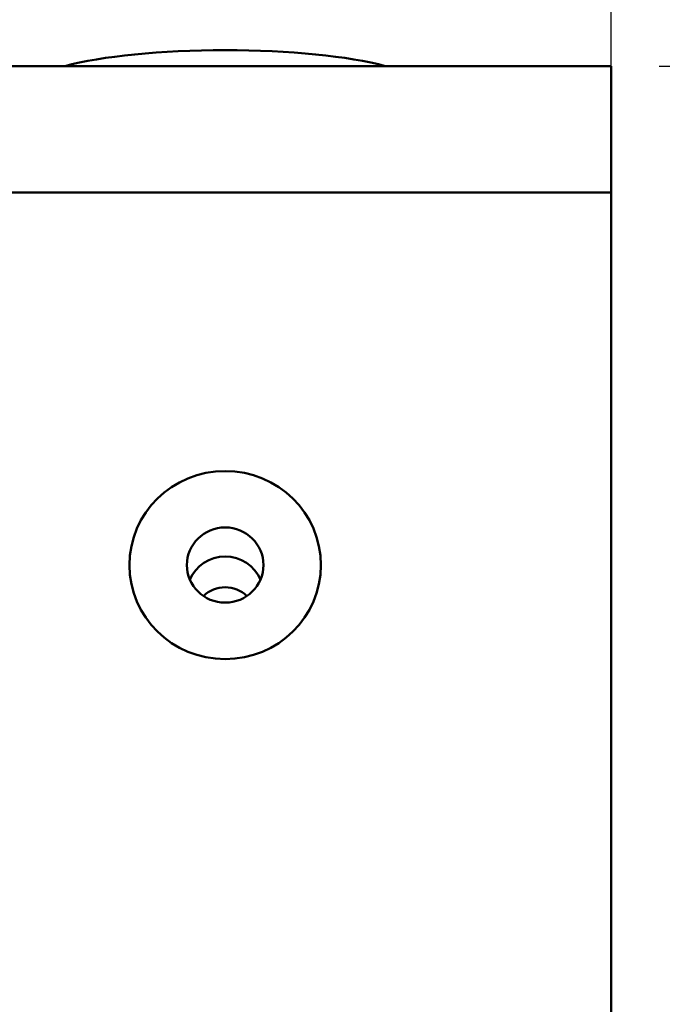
# Model space of a CAD drawing. Header units: inches. Extents: x 9.4 to 55.3, y 0.3 to 33.1.
# Tile 170 of 173: x 40.7 to 41.5, y 30.1 to 31.4. Entities that reach past the tile are written whole.
import ezdxf

# ---------------------------------------------------------------- set-up
doc = ezdxf.new("R2010")
doc.units = ezdxf.units.IN
doc.header["$MEASUREMENT"] = 0
for name, color, linetype, lineweight in [('Dimensions(ANSI)', 7, 'Continuous', 25), ('Visible Edges(ANSI)', 7, 'Continuous', 50), ('Visible Tangent Edges(ANSI)', 7, 'Continuous', 50)]:
    doc.layers.add(name, color=color, linetype=linetype, lineweight=lineweight)
doc.styles.add('Copy of DEFAULT-ANSI', font='arial.ttf')
doc.dimstyles.new('Copy of DEFAULT-ANSI-06', dxfattribs={"dimtxt": 0.5, "dimasz": 0.098425, "dimexe": 0.125, "dimexo": 0.0625, "dimgap": 0.031496, "dimtad": 0, "dimtih": 1, "dimtoh": 1, "dimrnd": 1e-08, "dimzin": 0, "dimdsep": 46, "dimtxsty": 'Copy of DEFAULT-ANSI', "dimcen": 0.09, "dimdle": 0.393701, "dimclrd": 179, "dimclre": 179, "dimclrt": 179, "dimadec": 0, "dimazin": 0, "dimtfac": 1, "dimtofl": 0, "dimtmove": 0, "dimatfit": 3, "dimfxl": 1, "dimtolj": 1, "dimtzin": 0, "dimlwd": 25, "dimlwe": 25, "dimarcsym": 0})

# ---------------------------------------------------------------- blocks, each defined once
blk = doc.blocks.new('*D7')
at = {"layer": 'Defpoints', "color": 0, "linetype": 'Continuous'}
for p in [(41.4726, 31.3053), (39.7568, 22.9994), (43.621, 22.9994)]:
    blk.add_point(p, dxfattribs=at)
at = {"layer": 'Dimensions(ANSI)', "color": 179, "linetype": 'Continuous', "lineweight": 25}
for p, q in [((41.5351, 31.3053), (43.746, 31.3053)), ((43.621, 31.2069), (43.621, 29.186)), ((43.621, 23.0978), (43.621, 25.1186)), ((39.8193, 22.9994), (43.746, 22.9994))]:
    blk.add_line(p, q, dxfattribs=at)
at = {"layer": 'Dimensions(ANSI)', "color": 179, "linetype": 'Continuous'}
for points in [[(43.6046, 31.2069), (43.6374, 31.2069), (43.621, 31.3053)], [(43.6046, 23.0978), (43.6374, 23.0978), (43.621, 22.9994)]]:
    blk.add_solid(points, dxfattribs=at)
at = {"layer": 'Dimensions(ANSI)', "color": 179, "linetype": 'Continuous', "lineweight": 25, "insert": (43.3006, 25.1501), "char_height": 0.5, "attachment_point": 1, "rotation": 90, "style": 'Copy of DEFAULT-ANSI'}
blk.add_mtext('\\A1;8.31 [210.97]', dxfattribs=at)
blk = doc.blocks.new('*D8')
at = {"layer": 'Defpoints', "color": 0, "linetype": 'Continuous'}
for p in [(41.4726, 32.715), (13.9726, 31.1402), (41.4726, 31.1402)]:
    blk.add_point(p, dxfattribs=at)
at = {"layer": 'Dimensions(ANSI)', "color": 179, "linetype": 'Continuous', "lineweight": 25}
for p, q in [((13.9726, 31.2027), (13.9726, 32.84)), ((41.4726, 31.2027), (41.4726, 32.84)), ((14.071, 32.715), (25.4907, 32.715)), ((41.3742, 32.715), (29.9544, 32.715))]:
    blk.add_line(p, q, dxfattribs=at)
at = {"layer": 'Dimensions(ANSI)', "color": 179, "linetype": 'Continuous'}
for points in [[(14.071, 32.7314), (14.071, 32.6986), (13.9726, 32.715)], [(41.3742, 32.7314), (41.3742, 32.6986), (41.4726, 32.715)]]:
    blk.add_solid(points, dxfattribs=at)
at = {"layer": 'Dimensions(ANSI)', "color": 179, "linetype": 'Continuous', "lineweight": 25, "insert": (25.5222, 33.0354), "char_height": 0.5, "attachment_point": 1, "style": 'Copy of DEFAULT-ANSI'}
blk.add_mtext('\\A1;27.50 [698.50]', dxfattribs=at)

msp = doc.modelspace()

# ---------------------------------------------------------------- linework, layer by layer
at = {"layer": 'Visible Edges(ANSI)'}
for p, q in [((13.9726, 31.3053), (41.4726, 31.3053)), ((41.4726, 31.1402), (41.4726, 31.3053)), ((41.4726, 31.1402), (41.4726, 27.8133))]:
    msp.add_line(p, q, dxfattribs=at)
for centre, major_axis, ratio, start_param, end_param in [((40.9688, 31.2776), (-0.255, 0), 0.189952, 3.75023, 5.674548), ((40.9688, 30.6158), (-0.05, 0), 0.981793, 3.538914, 5.885864), ((40.9688, 30.5849), (-0.0406, 0), 0.981793, 3.936961, 5.487817)]:
    msp.add_ellipse(centre, major_axis=major_axis, ratio=ratio, start_param=start_param, end_param=end_param, dxfattribs=at)
for major_axis in [(0.125, 0), (-0.125, 0), (-0.05, 0)]:
    msp.add_ellipse((40.9688, 30.6538), major_axis=major_axis, ratio=0.981793, dxfattribs=at)
at = {"layer": 'Visible Tangent Edges(ANSI)'}
msp.add_line((13.9726, 31.1402), (41.4726, 31.1402), dxfattribs=at)

# ---------------------------------------------------------------- dimensions: what is measured, and where the dimension line sits
at = {"layer": 'Dimensions(ANSI)', "color": 179, "linetype": 'Continuous', "lineweight": 25}
dim = msp.add_linear_dim(base=(41.4726, 32.715), p1=(13.9726, 31.1402), p2=(41.4726, 31.1402), dimstyle='Copy of DEFAULT-ANSI-06', override={"dimtih": 0, "dimtoh": 0, "dimdec": 2, "dimtp": 0, "dimtm": 0, "dimtdec": 2, "dimatfit": 1}, dxfattribs=at)
dim.commit()
dim.dimension.update_dxf_attribs({"geometry": '*D8', "text_midpoint": (27.7226, 32.715), "dimtype": 160})
dim = msp.add_linear_dim(base=(43.621, 22.9994), p1=(41.4726, 31.3053), p2=(39.7568, 22.9994), angle=270, dimstyle='Copy of DEFAULT-ANSI-06', override={"dimtih": 0, "dimtoh": 0, "dimdec": 2, "dimtp": 0, "dimtm": 0, "dimtdec": 2, "dimatfit": 1}, dxfattribs=at)
dim.commit()
dim.dimension.update_dxf_attribs({"geometry": '*D7', "text_midpoint": (43.621, 27.1523), "dimtype": 160})

doc.saveas('drawing.dxf')
